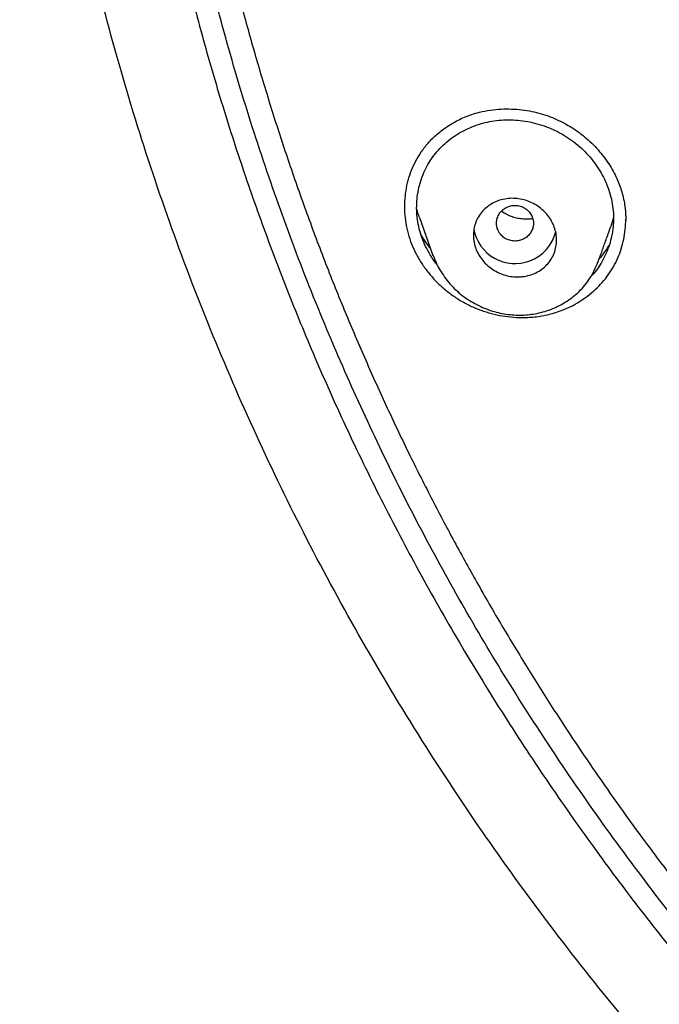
# Model space of a CAD drawing. Header units: millimetres. Extents: x 8 to 827, y 12 to 1643.
# Tile 79 of 134: x 399 to 413, y 1447 to 1468. Entities that reach past the tile are written whole.
import ezdxf

# ---------------------------------------------------------------- set-up
doc = ezdxf.new("R2010")
doc.units = ezdxf.units.MM

msp = doc.modelspace()

# ---------------------------------------------------------------- linework, layer by layer
at = {"color": 7, "linetype": 'Continuous', "lineweight": 30}
for p, q in [((407.775, 1463.548), (408.069, 1462.727)), ((412.241, 1463.491), (412.24, 1463.511))]:
    msp.add_line(p, q, dxfattribs=at)
for centre, radius, start, end in [((409.842, 1463.455), 0.901, 190.1353, 290.9712), ((409.868, 1463.442), 0.88, 289.6856, 347.2014)]:
    msp.add_arc(centre, radius, start, end, dxfattribs=at)
for points, knots in [([(419.368, 1438.967), (418.73, 1439.521), (417.455, 1440.63), (415.64, 1442.393), (413.901, 1444.225), (412.247, 1446.129), (410.679, 1448.101), (409.2, 1450.135), (407.813, 1452.229), (406.521, 1454.379), (405.325, 1456.58), (404.23, 1458.83), (403.237, 1461.123), (402.348, 1463.456), (401.565, 1465.825), (400.889, 1468.223), (400.32, 1470.647), (399.859, 1473.093), (399.507, 1475.555), (399.266, 1478.03), (399.135, 1480.513), (399.117, 1482.999), (399.211, 1485.483), (399.416, 1487.961), (399.732, 1490.428), (400.158, 1492.88), (400.692, 1495.312), (401.334, 1497.719), (402.082, 1500.098), (402.936, 1502.443), (403.895, 1504.75), (404.958, 1507.014), (406.121, 1509.231), (407.382, 1511.398), (408.739, 1513.511), (410.188, 1515.565), (411.727, 1517.558), (413.354, 1519.484), (415.065, 1521.341), (416.858, 1523.124), (418.73, 1524.83), (420.677, 1526.455), (422.695, 1527.998), (424.78, 1529.456), (426.928, 1530.826), (429.134, 1532.105), (431.396, 1533.292), (433.709, 1534.383), (436.068, 1535.376), (438.47, 1536.268), (440.91, 1537.059), (443.383, 1537.747), (445.884, 1538.332), (448.409, 1538.813), (450.953, 1539.188), (453.511, 1539.456), (456.08, 1539.624), (457.795, 1539.645), (458.653, 1539.656)], [0, 0, 0, 0, 0.017858, 0.035716, 0.053573, 0.07143, 0.089286, 0.107143, 0.124999, 0.142856, 0.160713, 0.178571, 0.196429, 0.214287, 0.232143, 0.25, 0.267856, 0.285712, 0.303568, 0.321425, 0.339282, 0.35714, 0.374998, 0.392856, 0.410713, 0.42857, 0.446428, 0.464285, 0.482142, 0.499999, 0.517857, 0.535714, 0.553571, 0.571428, 0.589285, 0.607142, 0.624999, 0.642856, 0.660713, 0.67857, 0.696427, 0.714284, 0.732141, 0.749999, 0.767857, 0.785715, 0.803573, 0.821432, 0.83929, 0.857149, 0.875005, 0.892861, 0.910716, 0.928572, 0.946428, 0.964284, 0.982141, 1, 1, 1, 1]), ([(458.653, 1537.367), (458.049, 1537.362), (456.841, 1537.351), (455.03, 1537.265), (453.223, 1537.126), (451.419, 1536.932), (449.618, 1536.682), (447.824, 1536.377), (446.092, 1536.029), (444.426, 1535.644), (442.828, 1535.228), (441.247, 1534.769), (439.684, 1534.267), (438.138, 1533.722), (436.556, 1533.114), (434.943, 1532.438), (433.303, 1531.692), (431.692, 1530.898), (430.11, 1530.057), (428.558, 1529.169), (427.033, 1528.233), (425.577, 1527.276), (424.192, 1526.305), (422.877, 1525.326), (421.595, 1524.313), (420.343, 1523.264), (419.123, 1522.181), (417.901, 1521.031), (416.681, 1519.813), (415.47, 1518.524), (414.301, 1517.2), (413.176, 1515.839), (412.094, 1514.443), (411.053, 1513.01), (410.084, 1511.583), (409.184, 1510.169), (408.355, 1508.776), (407.569, 1507.365), (406.828, 1505.934), (406.13, 1504.485), (405.458, 1502.974), (404.815, 1501.402), (404.208, 1499.768), (403.655, 1498.116), (403.155, 1496.446), (402.708, 1494.757), (402.315, 1493.049), (401.984, 1491.374), (401.713, 1489.737), (401.498, 1488.146), (401.332, 1486.553), (401.213, 1484.957), (401.142, 1483.359), (401.119, 1481.714), (401.148, 1480.022), (401.235, 1478.286), (401.378, 1476.551), (401.579, 1474.819), (401.836, 1473.088), (402.15, 1471.36), (402.509, 1469.69), (402.906, 1468.082), (403.336, 1466.538), (403.812, 1465.009), (404.332, 1463.496), (404.897, 1461.999), (405.525, 1460.472), (406.222, 1458.919), (406.99, 1457.344), (407.811, 1455.791), (408.684, 1454.26), (409.61, 1452.752), (410.585, 1451.271), (411.576, 1449.863), (412.577, 1448.528), (413.584, 1447.264), (414.627, 1446.029), (415.706, 1444.824), (416.821, 1443.65), (418.006, 1442.471), (419.265, 1441.293), (420.599, 1440.121), (421.974, 1438.988), (423.389, 1437.894), (424.844, 1436.84), (426.334, 1435.831), (427.809, 1434.895), (429.264, 1434.031), (430.695, 1433.235), (432.149, 1432.48), (433.623, 1431.765), (435.119, 1431.093), (436.685, 1430.442), (438.318, 1429.818), (440.02, 1429.226), (441.739, 1428.687), (443.475, 1428.2), (445.229, 1427.766), (446.996, 1427.384), (448.724, 1427.066), (450.408, 1426.807), (452.047, 1426.6), (453.691, 1426.44), (455.34, 1426.326), (456.995, 1426.254), (458.1, 1426.245), (458.653, 1426.241)], [0, 0, 0, 0, 0.01003, 0.020054, 0.030083, 0.040124, 0.050187, 0.060282, 0.070362, 0.079553, 0.088711, 0.097842, 0.106955, 0.116055, 0.12515, 0.135215, 0.145244, 0.155247, 0.165233, 0.175211, 0.185191, 0.195231, 0.204429, 0.213609, 0.222777, 0.23194, 0.241107, 0.250284, 0.260264, 0.270231, 0.280194, 0.290164, 0.300149, 0.31016, 0.320251, 0.329484, 0.338685, 0.347862, 0.357022, 0.366175, 0.375328, 0.385279, 0.395221, 0.405163, 0.415118, 0.425096, 0.435106, 0.445185, 0.454404, 0.463594, 0.472765, 0.481925, 0.491084, 0.500249, 0.510205, 0.520158, 0.530119, 0.540101, 0.550114, 0.56017, 0.570237, 0.579425, 0.588586, 0.597726, 0.606856, 0.615983, 0.625115, 0.635087, 0.645061, 0.655045, 0.665052, 0.67509, 0.685171, 0.695207, 0.70436, 0.713496, 0.722621, 0.731743, 0.74087, 0.750008, 0.759978, 0.769956, 0.779952, 0.789974, 0.800033, 0.810138, 0.820182, 0.829338, 0.838477, 0.847605, 0.856731, 0.86586, 0.875, 0.885017, 0.895019, 0.905016, 0.915017, 0.92503, 0.935066, 0.945076, 0.954226, 0.963368, 0.97251, 0.981657, 0.990818, 1, 1, 1, 1]), ([(515.688, 1481.768), (515.681, 1481.096), (515.666, 1479.753), (515.547, 1477.741), (515.357, 1475.735), (515.088, 1473.733), (514.744, 1471.736), (514.332, 1469.788), (513.859, 1467.893), (513.33, 1466.056), (512.736, 1464.239), (512.076, 1462.443), (511.339, 1460.638), (510.522, 1458.828), (509.622, 1457.018), (508.653, 1455.24), (507.615, 1453.492), (506.508, 1451.777), (505.357, 1450.131), (504.17, 1448.556), (502.954, 1447.054), (501.685, 1445.594), (500.363, 1444.176), (498.966, 1442.78), (497.494, 1441.409), (495.945, 1440.069), (494.341, 1438.782), (492.682, 1437.546), (490.972, 1436.367), (489.254, 1435.27), (487.536, 1434.255), (485.823, 1433.32), (484.08, 1432.443), (482.306, 1431.625), (480.47, 1430.853), (478.571, 1430.132), (476.61, 1429.466), (474.619, 1428.869), (472.599, 1428.341), (470.554, 1427.882), (468.53, 1427.503), (466.537, 1427.198), (464.581, 1426.966), (462.622, 1426.8), (460.661, 1426.7), (458.653, 1426.664), (456.603, 1426.699), (454.513, 1426.809), (452.429, 1426.994), (450.35, 1427.253), (448.28, 1427.585), (446.264, 1427.983), (444.307, 1428.438), (442.413, 1428.946), (440.543, 1429.516), (438.696, 1430.147), (436.83, 1430.856), (434.949, 1431.645), (433.06, 1432.52), (431.208, 1433.461), (429.391, 1434.467), (427.612, 1435.539), (425.905, 1436.651), (424.275, 1437.797), (422.722, 1438.97), (421.217, 1440.19), (419.758, 1441.458), (418.315, 1442.803), (416.893, 1444.226), (415.498, 1445.728), (414.163, 1447.278), (412.886, 1448.875), (411.668, 1450.52), (410.532, 1452.178), (409.477, 1453.842), (408.505, 1455.503), (407.595, 1457.192), (406.747, 1458.91), (405.946, 1460.69), (405.196, 1462.531), (404.504, 1464.431), (403.885, 1466.351), (403.34, 1468.291), (402.866, 1470.256), (402.474, 1472.205), (402.158, 1474.133), (401.918, 1476.033), (401.747, 1477.938), (401.64, 1479.851), (401.627, 1481.128), (401.62, 1481.768)], [0, 0, 0, 0, 0.011647, 0.023279, 0.034914, 0.046569, 0.058262, 0.069997, 0.081033, 0.092045, 0.103046, 0.114051, 0.125075, 0.136674, 0.148268, 0.159874, 0.171507, 0.183184, 0.194903, 0.205931, 0.216944, 0.227954, 0.238974, 0.250018, 0.2616, 0.2732, 0.284834, 0.296518, 0.308264, 0.319998, 0.330999, 0.341975, 0.352941, 0.363907, 0.374886, 0.386463, 0.398058, 0.409684, 0.421356, 0.433089, 0.444843, 0.455871, 0.466863, 0.477832, 0.488791, 0.499751, 0.51144, 0.523115, 0.53479, 0.54648, 0.558201, 0.569925, 0.580927, 0.591892, 0.602833, 0.61376, 0.624687, 0.6364, 0.648087, 0.659761, 0.671439, 0.683135, 0.694871, 0.705904, 0.716895, 0.727858, 0.738804, 0.749746, 0.761426, 0.773081, 0.784724, 0.796373, 0.808043, 0.819784, 0.830839, 0.841857, 0.852852, 0.863839, 0.87483, 0.886496, 0.898127, 0.909738, 0.921348, 0.932974, 0.944696, 0.955762, 0.96681, 0.977856, 0.988914, 1, 1, 1, 1]), ([(402.241, 1478.273), (402.244, 1478.226), (402.251, 1478.124), (402.264, 1477.959), (402.279, 1477.769), (402.297, 1477.556), (402.317, 1477.319), (402.34, 1477.066), (402.364, 1476.805), (402.407, 1476.365), (402.473, 1475.755), (402.565, 1475.011), (402.661, 1474.316), (402.759, 1473.663), (402.863, 1473.02), (403.003, 1472.222), (403.186, 1471.269), (403.423, 1470.162), (403.684, 1469.06), (403.969, 1467.958), (404.28, 1466.854), (404.616, 1465.751), (404.977, 1464.655), (405.361, 1463.567), (405.766, 1462.493), (406.192, 1461.435), (406.638, 1460.393), (407.106, 1459.36), (407.589, 1458.352), (408.085, 1457.371), (408.592, 1456.415), (409.118, 1455.47), (409.663, 1454.534), (410.228, 1453.609), (410.846, 1452.639), (411.521, 1451.629), (412.258, 1450.581), (413.018, 1449.551), (413.775, 1448.574), (414.524, 1447.65), (415.263, 1446.777), (416.02, 1445.918), (416.796, 1445.075), (417.59, 1444.247), (418.401, 1443.436), (419.23, 1442.641), (420.062, 1441.875), (420.897, 1441.138), (421.733, 1440.429), (422.583, 1439.735), (423.447, 1439.058), (424.324, 1438.397), (425.268, 1437.715), (426.279, 1437.015), (427.361, 1436.303), (428.459, 1435.615), (429.532, 1434.976), (430.58, 1434.382), (431.599, 1433.832), (432.63, 1433.301), (433.673, 1432.792), (434.726, 1432.304), (435.789, 1431.837), (436.863, 1431.39), (437.93, 1430.973), (438.987, 1430.583), (440.033, 1430.22), (441.087, 1429.877), (442.148, 1429.554), (443.214, 1429.25), (444.351, 1428.951), (445.557, 1428.659), (446.834, 1428.38), (448.116, 1428.13), (449.357, 1427.917), (450.557, 1427.736), (451.714, 1427.586), (452.874, 1427.458), (454.037, 1427.354), (455.203, 1427.273), (456.37, 1427.216), (457.541, 1427.182), (458.694, 1427.171), (459.827, 1427.183), (460.939, 1427.216), (462.049, 1427.27), (463.156, 1427.346), (464.262, 1427.442), (465.431, 1427.566), (466.662, 1427.723), (467.954, 1427.917), (469.241, 1428.14), (470.477, 1428.382), (471.662, 1428.64), (472.797, 1428.912), (473.927, 1429.205), (475.051, 1429.522), (476.167, 1429.86), (477.276, 1430.221), (478.377, 1430.604), (479.452, 1431.002), (480.499, 1431.414), (481.52, 1431.839), (482.531, 1432.282), (483.532, 1432.745), (484.524, 1433.226), (485.564, 1433.757), (486.65, 1434.339), (487.778, 1434.978), (488.891, 1435.642), (489.949, 1436.306), (490.954, 1436.967), (491.906, 1437.623), (492.846, 1438.297), (493.771, 1438.99), (494.681, 1439.702), (495.576, 1440.431), (496.455, 1441.178), (497.303, 1441.929), (498.12, 1442.683), (498.907, 1443.439), (499.679, 1444.21), (500.434, 1444.995), (501.173, 1445.794), (501.939, 1446.656), (502.728, 1447.583), (503.535, 1448.578), (504.318, 1449.591), (505.05, 1450.586), (505.734, 1451.558), (506.372, 1452.506), (506.989, 1453.467), (507.586, 1454.439), (508.161, 1455.423), (508.716, 1456.417), (509.249, 1457.423), (509.763, 1458.445), (510.258, 1459.482), (510.732, 1460.536), (511.183, 1461.598), (511.611, 1462.671), (512.013, 1463.747), (512.389, 1464.824), (512.74, 1465.902), (513.069, 1466.988), (513.365, 1468.046), (513.63, 1469.076), (513.868, 1470.077), (514.086, 1471.082), (514.285, 1472.09), (514.442, 1472.979), (514.568, 1473.758), (514.668, 1474.434), (514.763, 1475.139), (514.837, 1475.757), (514.893, 1476.272), (514.933, 1476.666), (514.968, 1477.038), (514.994, 1477.327), (515.011, 1477.54), (515.023, 1477.682), (515.033, 1477.819), (515.043, 1477.947), (515.052, 1478.063), (515.061, 1478.162), (515.065, 1478.222), (515.067, 1478.249)], [0, 0, 0, 0, 0.000839, 0.001829, 0.002971, 0.004264, 0.005709, 0.007294, 0.008897, 0.010483, 0.01536, 0.020074, 0.024147, 0.02815, 0.032108, 0.036022, 0.042913, 0.049781, 0.056648, 0.063516, 0.070508, 0.0775, 0.084493, 0.091484, 0.098472, 0.105331, 0.112183, 0.119041, 0.125905, 0.13243, 0.138957, 0.145484, 0.152011, 0.15854, 0.165071, 0.172773, 0.180477, 0.188169, 0.195855, 0.202715, 0.209574, 0.216433, 0.223292, 0.230148, 0.237005, 0.243862, 0.250729, 0.257259, 0.263793, 0.270326, 0.276861, 0.283395, 0.289927, 0.297623, 0.305311, 0.312993, 0.320675, 0.327534, 0.334393, 0.341252, 0.34811, 0.354971, 0.361832, 0.368698, 0.37557, 0.3821, 0.388632, 0.395163, 0.401694, 0.408226, 0.414756, 0.42245, 0.430139, 0.437816, 0.445493, 0.45235, 0.459207, 0.466066, 0.472925, 0.479785, 0.486651, 0.493525, 0.500414, 0.506962, 0.513494, 0.520018, 0.526539, 0.533058, 0.539576, 0.547258, 0.554937, 0.562615, 0.570292, 0.577155, 0.584025, 0.590896, 0.597768, 0.604641, 0.611513, 0.618386, 0.625259, 0.631788, 0.638314, 0.644836, 0.651354, 0.657873, 0.664391, 0.672072, 0.679754, 0.687435, 0.695118, 0.701982, 0.708852, 0.715726, 0.722602, 0.729477, 0.736354, 0.743228, 0.7501, 0.756625, 0.763142, 0.769657, 0.776174, 0.782691, 0.789209, 0.796892, 0.804574, 0.81226, 0.819951, 0.826827, 0.833704, 0.840575, 0.847445, 0.854313, 0.861181, 0.868049, 0.874915, 0.881902, 0.888884, 0.895863, 0.902851, 0.909845, 0.916717, 0.92359, 0.930464, 0.937336, 0.943583, 0.949828, 0.956069, 0.962306, 0.968542, 0.972526, 0.976679, 0.980999, 0.985489, 0.988029, 0.990437, 0.992707, 0.994838, 0.995732, 0.996599, 0.99744, 0.998233, 0.998944, 0.999532, 1, 1, 1, 1]), ([(407.825, 1464.986), (407.829, 1464.991), (407.838, 1465.004), (407.86, 1465.033), (407.895, 1465.08), (407.95, 1465.146), (408.022, 1465.226), (408.112, 1465.314), (408.219, 1465.406), (408.343, 1465.5), (408.476, 1465.585), (408.615, 1465.661), (408.755, 1465.725), (408.91, 1465.784), (409.021, 1465.815), (409.078, 1465.83)], [0, 0, 0, 0, 0.0144993, 0.035202, 0.0781024, 0.1353838, 0.2071758, 0.2935782, 0.382697, 0.4834033, 0.5956342, 0.6873056, 0.785313, 0.88957, 1, 1, 1, 1]), ([(409.078, 1465.83), (409.155, 1465.847), (409.308, 1465.88), (409.541, 1465.901), (409.77, 1465.903), (409.992, 1465.885), (410.207, 1465.85), (410.412, 1465.799), (410.606, 1465.735), (410.788, 1465.658), (410.958, 1465.571), (411.114, 1465.475), (411.258, 1465.374), (411.402, 1465.257), (411.542, 1465.126), (411.676, 1464.981), (411.797, 1464.83), (411.902, 1464.675), (411.993, 1464.516), (412.066, 1464.364), (412.124, 1464.216), (412.171, 1464.064), (412.206, 1463.909), (412.228, 1463.769), (412.239, 1463.649), (412.242, 1463.55), (412.241, 1463.487), (412.24, 1463.454)], [0, 0, 0, 0, 0.053638, 0.105816, 0.156458, 0.205497, 0.252889, 0.298616, 0.342687, 0.385135, 0.425995, 0.465227, 0.502824, 0.538779, 0.584133, 0.626519, 0.665922, 0.709269, 0.748632, 0.785637, 0.820587, 0.853568, 0.892038, 0.927434, 0.949872, 0.973898, 1, 1, 1, 1]), ([(408.17, 1462.512), (408.163, 1462.52), (408.126, 1462.565), (408.053, 1462.671), (407.955, 1462.831), (407.866, 1463.018), (407.796, 1463.211), (407.748, 1463.407), (407.72, 1463.606), (407.713, 1463.805), (407.727, 1464.004), (407.762, 1464.2), (407.817, 1464.389), (407.89, 1464.57), (407.982, 1464.742), (408.092, 1464.902), (408.218, 1465.05), (408.361, 1465.184), (408.517, 1465.304), (408.685, 1465.408), (408.863, 1465.496), (409.051, 1465.566), (409.246, 1465.619), (409.446, 1465.653), (409.65, 1465.668), (409.856, 1465.664), (410.063, 1465.641), (410.27, 1465.598), (410.474, 1465.538), (410.671, 1465.459), (410.859, 1465.364), (411.038, 1465.252), (411.205, 1465.123), (411.36, 1464.98), (411.501, 1464.822), (411.627, 1464.652), (411.736, 1464.472), (411.826, 1464.285), (411.896, 1464.092), (411.945, 1463.896), (411.974, 1463.698), (411.98, 1463.521), (411.972, 1463.367), (411.955, 1463.235), (411.925, 1463.083), (411.877, 1462.914), (411.803, 1462.733), (411.712, 1462.561), (411.605, 1462.402), (411.521, 1462.309), (411.481, 1462.264)], [0, 0, 0, 0, 0.0035341, 0.0180943, 0.0403232, 0.0621473, 0.0837971, 0.1055087, 0.1272353, 0.1489026, 0.1707392, 0.1929688, 0.2149868, 0.2367582, 0.2584946, 0.2804082, 0.3020659, 0.3240614, 0.3459328, 0.3678253, 0.3896251, 0.4115213, 0.4334937, 0.4551825, 0.4770447, 0.4987579, 0.5205222, 0.5425366, 0.5648312, 0.5866807, 0.6082952, 0.6298918, 0.6517369, 0.6734331, 0.695205, 0.7172747, 0.7394301, 0.7612302, 0.7829036, 0.8046827, 0.8262955, 0.8479209, 0.8624637, 0.8771833, 0.8921446, 0.9139524, 0.9358542, 0.9578232, 0.9795423, 1, 1, 1, 1]), ([(407.833, 1464.994), (407.825, 1464.984), (407.771, 1464.914), (407.69, 1464.772), (407.593, 1464.569), (407.522, 1464.354), (407.475, 1464.13), (407.451, 1463.899), (407.452, 1463.665), (407.477, 1463.432), (407.527, 1463.203), (407.603, 1462.978), (407.701, 1462.761), (407.823, 1462.553), (407.967, 1462.356), (408.13, 1462.172), (408.311, 1462.003), (408.506, 1461.852), (408.713, 1461.721), (408.932, 1461.611), (409.159, 1461.521), (409.393, 1461.454), (409.632, 1461.408), (409.9, 1461.383), (410.194, 1461.386), (410.507, 1461.428), (410.704, 1461.489), (410.802, 1461.52)], [0, 0, 0, 0, 0.006924, 0.046569, 0.086227, 0.125672, 0.165336, 0.20564, 0.246169, 0.285884, 0.325228, 0.364656, 0.404217, 0.443596, 0.483242, 0.523594, 0.563649, 0.603203, 0.642676, 0.682496, 0.721972, 0.761345, 0.801016, 0.841372, 0.894657, 0.947229, 1, 1, 1, 1]), ([(410.047, 1462.276), (410.016, 1462.272), (409.954, 1462.264), (409.842, 1462.263), (409.711, 1462.279), (409.565, 1462.32), (409.428, 1462.383), (409.303, 1462.464), (409.192, 1462.563), (409.099, 1462.677), (409.025, 1462.803), (408.973, 1462.939), (408.945, 1463.081), (408.943, 1463.226), (408.966, 1463.369), (409.016, 1463.506), (409.091, 1463.631), (409.189, 1463.741), (409.306, 1463.832), (409.439, 1463.902), (409.584, 1463.947), (409.734, 1463.969), (409.886, 1463.965), (410.035, 1463.938), (410.178, 1463.889), (410.311, 1463.819), (410.431, 1463.73), (410.535, 1463.626), (410.621, 1463.506), (410.687, 1463.376), (410.73, 1463.238), (410.749, 1463.094), (410.741, 1462.95), (410.708, 1462.808), (410.648, 1462.676), (410.564, 1462.555), (410.459, 1462.452), (410.335, 1462.369), (410.197, 1462.307), (410.097, 1462.286), (410.047, 1462.276)], [0, 0, 0, 0, 0.0168352, 0.0336702, 0.0603762, 0.0870793, 0.1131359, 0.1391892, 0.1649295, 0.1906674, 0.2165611, 0.2424543, 0.2689303, 0.2954081, 0.322654, 0.3499037, 0.3777474, 0.4055948, 0.4335786, 0.4615644, 0.4891824, 0.5167999, 0.5437342, 0.5706661, 0.5968988, 0.6231282, 0.648922, 0.6747131, 0.70051, 0.7263057, 0.7525664, 0.7788281, 0.8058339, 0.832843, 0.8605375, 0.8882361, 0.9161804, 0.9441274, 0.9720636, 1, 1, 1, 1]), ([(407.778, 1463.548), (407.767, 1463.577), (407.743, 1463.638), (407.727, 1463.702), (407.718, 1463.737)], [0, 0, 0, 0, 0.454231, 1, 1, 1, 1]), ([(409.987, 1463.065), (410.018, 1463.08), (410.082, 1463.109), (410.158, 1463.18), (410.214, 1463.266), (410.244, 1463.364), (410.247, 1463.466), (410.223, 1463.565), (410.173, 1463.655), (410.101, 1463.729), (410.011, 1463.783), (409.91, 1463.812), (409.804, 1463.815), (409.701, 1463.792), (409.609, 1463.743), (409.532, 1463.674), (409.476, 1463.587), (409.446, 1463.489), (409.443, 1463.387), (409.466, 1463.288), (409.517, 1463.198), (409.589, 1463.124), (409.679, 1463.07), (409.78, 1463.042), (409.886, 1463.037), (409.953, 1463.056), (409.987, 1463.065)], [0, 0, 0, 0, 0.041659, 0.083341, 0.125, 0.166659, 0.208341, 0.25, 0.291659, 0.333341, 0.375, 0.416659, 0.458341, 0.5, 0.541659, 0.583341, 0.625, 0.666659, 0.708341, 0.75, 0.791659, 0.833341, 0.875, 0.916659, 0.958341, 1, 1, 1, 1]), ([(410.228, 1463.527), (410.215, 1463.525), (410.167, 1463.515), (410.079, 1463.513), (409.965, 1463.52), (409.85, 1463.543), (409.738, 1463.581), (409.637, 1463.628), (409.578, 1463.669), (409.552, 1463.686)], [0, 0, 0, 0, 0.056662, 0.218055, 0.380503, 0.544392, 0.708384, 0.87337, 1, 1, 1, 1]), ([(410.802, 1461.52), (410.87, 1461.546), (411.006, 1461.598), (411.197, 1461.699), (411.377, 1461.816), (411.545, 1461.951), (411.699, 1462.101), (411.836, 1462.264), (411.954, 1462.439), (412.053, 1462.626), (412.133, 1462.823), (412.191, 1463.028), (412.23, 1463.24), (412.238, 1463.384), (412.241, 1463.457)], [0, 0, 0, 0, 0.083301, 0.166196, 0.249388, 0.333573, 0.418313, 0.501591, 0.584151, 0.666756, 0.750144, 0.832958, 0.915984, 1, 1, 1, 1]), ([(411.975, 1463.561), (411.975, 1463.558), (411.963, 1463.488), (411.941, 1463.409), (411.911, 1463.337), (411.907, 1463.327)], [0, 0, 0, 0, 0.038484, 0.866438, 1, 1, 1, 1]), ([(411.645, 1462.589), (411.651, 1462.606), (411.67, 1462.659), (411.702, 1462.749), (411.743, 1462.863), (411.785, 1462.981), (411.83, 1463.105), (411.871, 1463.221), (411.898, 1463.295), (411.909, 1463.326)], [0, 0, 0, 0, 0.064912, 0.207165, 0.358678, 0.51945, 0.689485, 0.868783, 1, 1, 1, 1]), ([(407.812, 1463.177), (407.848, 1463.116), (407.909, 1463.011), (407.984, 1462.915), (408.016, 1462.875)], [0, 0, 0, 0, 0.587131, 1, 1, 1, 1]), ([(411.669, 1462.655), (411.7, 1462.691), (411.777, 1462.78), (411.848, 1462.882), (411.882, 1462.95), (411.885, 1462.955)], [0, 0, 0, 0, 0.385848, 0.951215, 1, 1, 1, 1]), ([(408.068, 1462.741), (408.09, 1462.685), (408.134, 1462.573), (408.219, 1462.413), (408.319, 1462.26), (408.433, 1462.116), (408.561, 1461.983), (408.703, 1461.861), (408.856, 1461.754), (409.018, 1461.662), (409.184, 1461.585), (409.354, 1461.524), (409.526, 1461.479), (409.698, 1461.45), (409.869, 1461.436), (410.036, 1461.437), (410.201, 1461.453), (410.366, 1461.483), (410.535, 1461.53), (410.695, 1461.59), (410.842, 1461.662), (410.977, 1461.742), (411.11, 1461.839), (411.238, 1461.952), (411.359, 1462.084), (411.469, 1462.236), (411.567, 1462.405), (411.616, 1462.528), (411.641, 1462.591)], [0, 0, 0, 0, 0.038466, 0.077174, 0.116097, 0.155234, 0.194624, 0.234336, 0.274282, 0.313781, 0.352766, 0.391229, 0.429153, 0.46652, 0.503321, 0.539581, 0.575373, 0.611142, 0.649363, 0.690482, 0.723249, 0.757676, 0.793772, 0.831558, 0.87108, 0.912362, 0.955367, 1, 1, 1, 1]), ([(408.073, 1462.729), (408.072, 1462.732), (408.07, 1462.736), (408.069, 1462.74), (408.069, 1462.741)], [0, 0, 0, 0, 0.813314, 1, 1, 1, 1])]:
    msp.add_open_spline(points, degree=3, knots=knots, dxfattribs=at)

doc.saveas('drawing.dxf')
